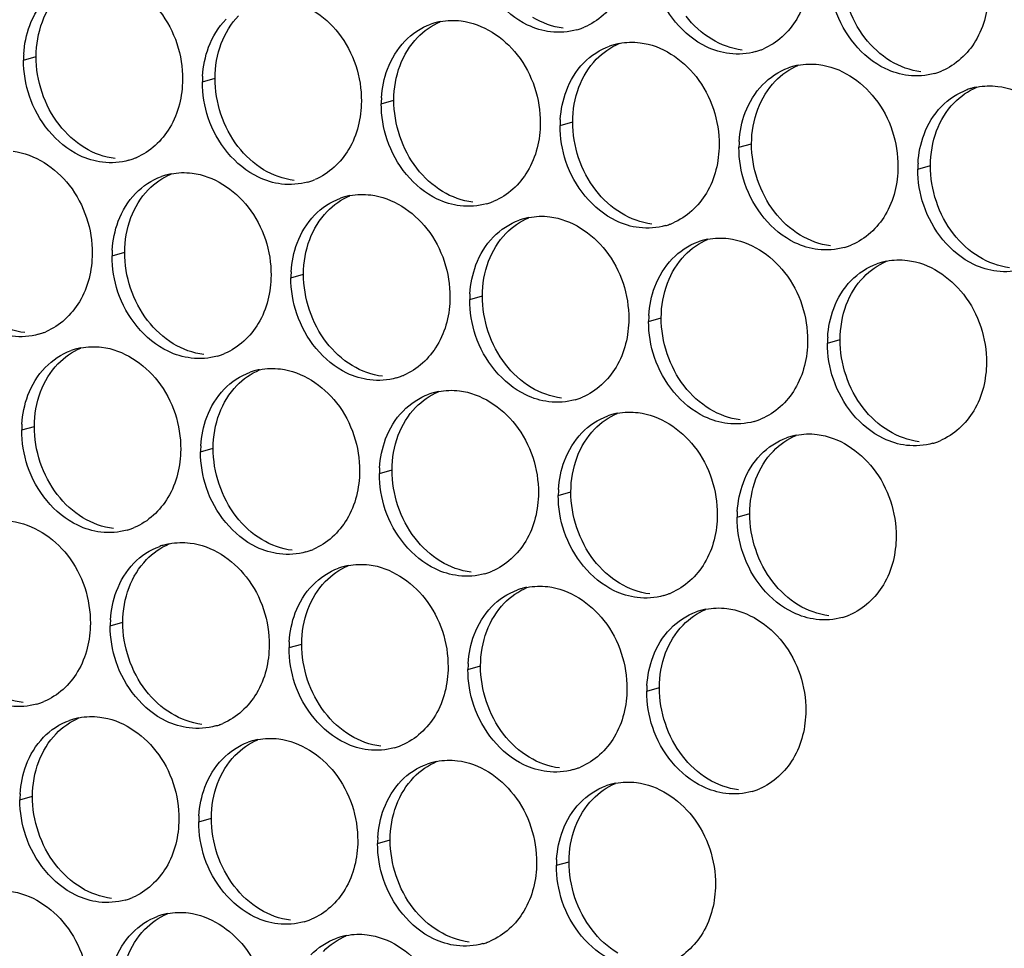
# Paper-space layout '45651_1_3' of a CAD drawing. Header units: millimetres. Extents: x -231 to 594, y 0 to 420.
# Tile 189 of 247: x 103 to 112, y 253 to 261. Entities that reach past the tile are written whole.
import ezdxf

# ---------------------------------------------------------------- set-up
doc = ezdxf.new("R2010")
doc.units = ezdxf.units.MM
doc.header["$LTSCALE"] = 32.67
doc.layers.add('02___PRT_ALL_AXES', color=7, linetype='CONTINUOUS')

psp = doc.layouts.new('45651_1_3')

# ---------------------------------------------------------------- linework, layer by layer
at = {"layer": '02___PRT_ALL_AXES', "color": 7, "linetype": 'CONTINUOUS'}
for p, q in [((103.4488, 260.3656), (103.556, 260.3962)), ((104.9684, 260.1801), (105.0756, 260.2108)), ((106.488, 259.9946), (106.5952, 260.0253)), ((108.0076, 259.8091), (108.1148, 259.8398)), ((109.5272, 259.6237), (109.6344, 259.6543)), ((111.0467, 259.4382), (111.1539, 259.4689)), ((104.2008, 258.7004), (104.308, 258.7311)), ((105.7204, 258.5149), (105.8276, 258.5456)), ((107.24, 258.3294), (107.3472, 258.3601)), ((108.7596, 258.1439), (108.8668, 258.1746)), ((110.2792, 257.9585), (110.3864, 257.9891)), ((103.4333, 257.2207), (103.5405, 257.2513)), ((104.9529, 257.0352), (105.0601, 257.0659)), ((106.4724, 256.8497), (106.5796, 256.8804)), ((107.992, 256.6642), (108.0992, 256.6949)), ((109.5116, 256.4788), (109.6188, 256.5094)), ((104.1853, 255.5555), (104.2925, 255.5862)), ((105.7049, 255.37), (105.8121, 255.4007)), ((107.2245, 255.1845), (107.3317, 255.2152)), ((108.7441, 254.9991), (108.8512, 255.0297)), ((103.4177, 254.0758), (103.5249, 254.1065)), ((104.9373, 253.8903), (105.0445, 253.921)), ((106.4569, 253.7048), (106.5641, 253.7355)), ((107.9765, 253.5194), (108.0837, 253.55))]:
    psp.add_line(p, q, dxfattribs=at)
at = {"layer": '02___PRT_ALL_AXES', "color": 3, "linetype": 'CONTINUOUS'}
for centre, radius, start, end in [((107.0934, 260.1556), 0.5467, 105.94061, 109.76751), ((107.0948, 260.1506), 0.5519, 100.97724, 105.93831), ((108.0009, 261.1485), 0.5467, 285.94061, 289.76751), ((108.0004, 261.1498), 0.5481, 289.77289, 292.73686), ((108.6144, 259.9651), 0.5519, 100.97724, 105.93831), ((108.613, 259.9701), 0.5467, 105.94061, 109.76751), ((109.5205, 260.963), 0.5467, 285.94061, 289.76751), ((109.5199, 260.9643), 0.5481, 289.77289, 292.73686), ((104.3406, 260.3612), 0.8918, 176.51802, 179.71686), ((110.1326, 259.7846), 0.5467, 105.94061, 109.76751), ((110.134, 259.7796), 0.5519, 100.97724, 105.93831), ((111.0401, 260.7775), 0.5467, 285.94061, 289.76751), ((111.0395, 260.7788), 0.5481, 289.77289, 292.73686), ((105.8602, 260.1757), 0.8918, 176.51802, 179.71686), ((111.6521, 259.5992), 0.5467, 105.94061, 109.76751), ((111.6536, 259.5941), 0.5519, 100.97724, 105.93831), ((107.3798, 259.9902), 0.8918, 176.51802, 179.71686), ((108.8994, 259.8047), 0.8918, 176.51802, 179.71686), ((110.419, 259.6192), 0.8918, 176.51802, 179.71686), ((104.1942, 260.0397), 0.5467, 285.94061, 289.76751), ((104.1936, 260.041), 0.5481, 289.77289, 292.73686), ((111.9386, 259.4338), 0.8918, 176.51802, 179.71686), ((104.8062, 258.8614), 0.5467, 105.94061, 109.76751), ((104.8077, 258.8563), 0.5519, 100.97724, 105.93831), ((105.7137, 259.8542), 0.5467, 285.94061, 289.76751), ((105.7132, 259.8555), 0.5481, 289.77289, 292.73686), ((106.3258, 258.6759), 0.5467, 105.94061, 109.76751), ((106.3272, 258.6709), 0.5519, 100.97724, 105.93831), ((107.2328, 259.6701), 0.5481, 289.77289, 292.73686), ((107.2333, 259.6687), 0.5467, 285.94061, 289.76751), ((107.8454, 258.4904), 0.5467, 105.94061, 109.76751), ((107.8468, 258.4854), 0.5519, 100.97724, 105.93831), ((108.7529, 259.4833), 0.5467, 285.94061, 289.76751), ((108.7524, 259.4846), 0.5481, 289.77289, 292.73686), ((109.365, 258.3049), 0.5467, 105.94061, 109.76751), ((109.3664, 258.2999), 0.5519, 100.97724, 105.93831), ((105.0927, 258.696), 0.8918, 176.51802, 179.71686), ((110.2725, 259.2978), 0.5467, 285.94061, 289.76751), ((110.272, 259.2991), 0.5481, 289.77289, 292.73686), ((110.8846, 258.1195), 0.5467, 105.94061, 109.76751), ((110.886, 258.1144), 0.5519, 100.97724, 105.93831), ((106.6122, 258.5105), 0.8918, 176.51802, 179.71686), ((108.1318, 258.325), 0.8918, 176.51802, 179.71686), ((109.6514, 258.1395), 0.8918, 176.51802, 179.71686), ((103.4266, 258.56), 0.5467, 285.94061, 289.76751), ((103.4261, 258.5613), 0.5481, 289.77289, 292.73686), ((111.171, 257.9541), 0.8918, 176.51802, 179.71686), ((104.0401, 257.3766), 0.5519, 100.97724, 105.93831), ((104.0387, 257.3817), 0.5467, 105.94061, 109.76751), ((104.9462, 258.3745), 0.5467, 285.94061, 289.76751), ((104.9456, 258.3758), 0.5481, 289.77289, 292.73686), ((105.5583, 257.1962), 0.5467, 105.94061, 109.76751), ((105.5597, 257.1912), 0.5519, 100.97724, 105.93831), ((106.4658, 258.189), 0.5467, 285.94061, 289.76751), ((106.4652, 258.1904), 0.5481, 289.77289, 292.73686), ((107.0779, 257.0107), 0.5467, 105.94061, 109.76751), ((107.0793, 257.0057), 0.5519, 100.97724, 105.93831), ((107.9848, 258.0049), 0.5481, 289.77289, 292.73686), ((107.9853, 258.0036), 0.5467, 285.94061, 289.76751), ((108.5974, 256.8252), 0.5467, 105.94061, 109.76751), ((108.5989, 256.8202), 0.5519, 100.97724, 105.93831), ((104.3251, 257.2163), 0.8918, 176.51802, 179.71686), ((109.5049, 257.8181), 0.5467, 285.94061, 289.76751), ((109.5044, 257.8194), 0.5481, 289.77289, 292.73686), ((110.117, 256.6398), 0.5467, 105.94061, 109.76751), ((110.1184, 256.6347), 0.5519, 100.97724, 105.93831), ((105.8447, 257.0308), 0.8918, 176.51802, 179.71686), ((111.0245, 257.6326), 0.5467, 285.94061, 289.76751), ((111.024, 257.6339), 0.5481, 289.77289, 292.73686), ((107.3643, 256.8453), 0.8918, 176.51802, 179.71686), ((108.8839, 256.6598), 0.8918, 176.51802, 179.71686), ((110.4034, 256.4744), 0.8918, 176.51802, 179.71686), ((104.1786, 256.8948), 0.5467, 285.94061, 289.76751), ((104.1781, 256.8961), 0.5481, 289.77289, 292.73686), ((104.7907, 255.7165), 0.5467, 105.94061, 109.76751), ((104.7921, 255.7114), 0.5519, 100.97724, 105.93831), ((105.6982, 256.7093), 0.5467, 285.94061, 289.76751), ((105.6977, 256.7107), 0.5481, 289.77289, 292.73686), ((106.3117, 255.526), 0.5519, 100.97724, 105.93831), ((106.3103, 255.531), 0.5467, 105.94061, 109.76751), ((107.2178, 256.5239), 0.5467, 285.94061, 289.76751), ((107.2173, 256.5252), 0.5481, 289.77289, 292.73686), ((107.8299, 255.3455), 0.5467, 105.94061, 109.76751), ((107.8313, 255.3405), 0.5519, 100.97724, 105.93831), ((108.7374, 256.3384), 0.5467, 285.94061, 289.76751), ((108.7368, 256.3397), 0.5481, 289.77289, 292.73686), ((109.3495, 255.16), 0.5467, 105.94061, 109.76751), ((109.3509, 255.155), 0.5519, 100.97724, 105.93831), ((105.0771, 255.5511), 0.8918, 176.51802, 179.71686), ((110.2569, 256.1529), 0.5467, 285.94061, 289.76751), ((110.2564, 256.1542), 0.5481, 289.77289, 292.73686), ((106.5967, 255.3656), 0.8918, 176.51802, 179.71686), ((108.1163, 255.1801), 0.8918, 176.51802, 179.71686), ((109.6359, 254.9947), 0.8918, 176.51802, 179.71686), ((103.411, 255.4151), 0.5467, 285.94061, 289.76751), ((103.4105, 255.4164), 0.5481, 289.77289, 292.73686), ((104.0231, 254.2368), 0.5467, 105.94061, 109.76751), ((104.0246, 254.2317), 0.5519, 100.97724, 105.93831), ((104.9306, 255.2296), 0.5467, 285.94061, 289.76751), ((104.9301, 255.2309), 0.5481, 289.77289, 292.73686), ((105.5427, 254.0513), 0.5467, 105.94061, 109.76751), ((105.5441, 254.0463), 0.5519, 100.97724, 105.93831), ((106.4502, 255.0442), 0.5467, 285.94061, 289.76751), ((106.4497, 255.0455), 0.5481, 289.77289, 292.73686), ((107.0637, 253.8608), 0.5519, 100.97724, 105.93831), ((107.0623, 253.8658), 0.5467, 105.94061, 109.76751), ((107.9698, 254.8587), 0.5467, 285.94061, 289.76751), ((107.9693, 254.86), 0.5481, 289.77289, 292.73686), ((108.5819, 253.6803), 0.5467, 105.94061, 109.76751), ((108.5833, 253.6753), 0.5519, 100.97724, 105.93831), ((109.4894, 254.6732), 0.5467, 285.94061, 289.76751), ((109.4889, 254.6745), 0.5481, 289.77289, 292.73686), ((104.3096, 254.0714), 0.8918, 176.51802, 179.71686), ((105.8291, 253.8859), 0.8918, 176.51802, 179.71686), ((107.3487, 253.7004), 0.8918, 176.51802, 179.71686), ((108.8683, 253.5149), 0.8918, 176.51802, 179.71686), ((104.1631, 253.7499), 0.5467, 285.94061, 289.76751), ((104.1625, 253.7512), 0.5481, 289.77289, 292.73686), ((104.7752, 252.5716), 0.5467, 105.94061, 109.76751), ((104.7766, 252.5666), 0.5519, 100.97724, 105.93831), ((105.6821, 253.5658), 0.5481, 289.77289, 292.73686), ((105.6827, 253.5644), 0.5467, 285.94061, 289.76751), ((106.2947, 252.3861), 0.5467, 105.94061, 109.76751), ((106.2962, 252.3811), 0.5519, 100.97724, 105.93831), ((107.2022, 253.379), 0.5467, 285.94061, 289.76751), ((107.2017, 253.3803), 0.5481, 289.77289, 292.73686)]:
    psp.add_arc(centre, radius, start, end, dxfattribs=at)
for points, knots in [([(108.6063, 261.3094), (108.6056, 261.1681), (108.5426, 260.8919), (108.3301, 260.6936), (108.2122, 260.6442)], [0, 0, 0, 0, 0.525086, 1, 1, 1, 1]), ([(107.927, 260.6057), (107.8595, 260.6139), (107.5791, 260.6978), (107.3754, 260.9588), (107.3055, 261.1672)], [0, 0, 0, 0, 0.236458, 1, 1, 1, 1]), ([(110.1259, 261.124), (110.1252, 260.9827), (110.0622, 260.7065), (109.8497, 260.5081), (109.7318, 260.4588)], [0, 0, 0, 0, 0.525086, 1, 1, 1, 1]), ([(104.1281, 261.0693), (104.3124, 261.0469), (104.6758, 260.8057), (104.8006, 260.4047), (104.7996, 260.2007)], [0, 0, 0, 0, 0.476473, 1, 1, 1, 1]), ([(109.4466, 260.4202), (109.379, 260.4284), (109.0987, 260.5123), (108.895, 260.7733), (108.8251, 260.9817)], [0, 0, 0, 0, 0.236458, 1, 1, 1, 1]), ([(111.6455, 260.9385), (111.6448, 260.7972), (111.5818, 260.521), (111.3692, 260.3227), (111.2514, 260.2733)], [0, 0, 0, 0, 0.525086, 1, 1, 1, 1]), ([(105.6477, 260.8839), (105.832, 260.8614), (106.1953, 260.6203), (106.3202, 260.2192), (106.3191, 260.0152)], [0, 0, 0, 0, 0.476473, 1, 1, 1, 1]), ([(110.9662, 260.2347), (110.8986, 260.243), (110.6183, 260.3268), (110.4146, 260.5878), (110.3446, 260.7962)], [0, 0, 0, 0, 0.236458, 1, 1, 1, 1]), ([(107.1672, 260.6984), (107.3515, 260.6759), (107.7149, 260.4348), (107.8397, 260.0337), (107.8387, 259.8297)], [0, 0, 0, 0, 0.476473, 1, 1, 1, 1]), ([(108.6868, 260.5129), (108.8711, 260.4904), (109.2345, 260.2493), (109.3593, 259.8483), (109.3583, 259.6443)], [0, 0, 0, 0, 0.476473, 1, 1, 1, 1]), ([(110.2064, 260.3274), (110.3907, 260.3049), (110.7541, 260.0638), (110.8789, 259.6628), (110.8779, 259.4588)], [0, 0, 0, 0, 0.476473, 1, 1, 1, 1]), ([(104.7996, 260.2007), (104.7989, 260.0594), (104.7359, 259.7832), (104.5233, 259.5849), (104.4055, 259.5355)], [0, 0, 0, 0, 0.525086, 1, 1, 1, 1]), ([(111.726, 260.142), (111.9103, 260.1195), (112.2737, 259.8784), (112.3985, 259.4773), (112.3975, 259.2733)], [0, 0, 0, 0, 0.476473, 1, 1, 1, 1]), ([(104.1203, 259.4969), (104.0527, 259.5052), (103.7724, 259.589), (103.5687, 259.85), (103.4987, 260.0584)], [0, 0, 0, 0, 0.236458, 1, 1, 1, 1]), ([(106.3191, 260.0152), (106.3184, 259.8739), (106.2555, 259.5977), (106.0429, 259.3994), (105.9251, 259.35)], [0, 0, 0, 0, 0.525086, 1, 1, 1, 1]), ([(105.6399, 259.3114), (105.5723, 259.3197), (105.2919, 259.4035), (105.0883, 259.6645), (105.0183, 259.8729)], [0, 0, 0, 0, 0.236458, 1, 1, 1, 1]), ([(107.8387, 259.8297), (107.838, 259.6884), (107.7751, 259.4122), (107.5625, 259.2139), (107.4446, 259.1645)], [0, 0, 0, 0, 0.525086, 1, 1, 1, 1]), ([(107.1595, 259.126), (107.0919, 259.1342), (106.8115, 259.218), (106.6079, 259.4791), (106.5379, 259.6875)], [0, 0, 0, 0, 0.236458, 1, 1, 1, 1]), ([(103.3605, 259.5896), (103.5448, 259.5671), (103.9082, 259.326), (104.033, 258.925), (104.032, 258.721)], [0, 0, 0, 0, 0.476473, 1, 1, 1, 1]), ([(109.3583, 259.6443), (109.3576, 259.503), (109.2946, 259.2268), (109.0821, 259.0284), (108.9642, 258.9791)], [0, 0, 0, 0, 0.525086, 1, 1, 1, 1]), ([(108.6791, 258.9405), (108.6115, 258.9487), (108.3311, 259.0326), (108.1274, 259.2936), (108.0575, 259.502)], [0, 0, 0, 0, 0.236458, 1, 1, 1, 1]), ([(110.8779, 259.4588), (110.8772, 259.3175), (110.8142, 259.0413), (110.6017, 258.843), (110.4838, 258.7936)], [0, 0, 0, 0, 0.525086, 1, 1, 1, 1]), ([(104.8801, 259.4042), (105.0644, 259.3817), (105.4278, 259.1406), (105.5526, 258.7395), (105.5516, 258.5355)], [0, 0, 0, 0, 0.476473, 1, 1, 1, 1]), ([(110.1986, 258.755), (110.1311, 258.7632), (109.8507, 258.8471), (109.647, 259.1081), (109.5771, 259.3165)], [0, 0, 0, 0, 0.236458, 1, 1, 1, 1]), ([(106.3997, 259.2187), (106.584, 259.1962), (106.9474, 258.9551), (107.0722, 258.554), (107.0712, 258.35)], [0, 0, 0, 0, 0.476473, 1, 1, 1, 1]), ([(111.7182, 258.5695), (111.6506, 258.5778), (111.3703, 258.6616), (111.1666, 258.9226), (111.0967, 259.131)], [0, 0, 0, 0, 0.236458, 1, 1, 1, 1]), ([(107.9193, 259.0332), (108.1036, 259.0107), (108.4669, 258.7696), (108.5918, 258.3686), (108.5908, 258.1646)], [0, 0, 0, 0, 0.476473, 1, 1, 1, 1]), ([(109.4388, 258.8477), (109.6231, 258.8252), (109.9865, 258.5841), (110.1113, 258.1831), (110.1103, 257.9791)], [0, 0, 0, 0, 0.476473, 1, 1, 1, 1]), ([(104.032, 258.721), (104.0313, 258.5797), (103.9683, 258.3035), (103.7558, 258.1052), (103.6379, 258.0558)], [0, 0, 0, 0, 0.525086, 1, 1, 1, 1]), ([(110.9584, 258.6623), (111.1427, 258.6398), (111.5061, 258.3987), (111.6309, 257.9976), (111.6299, 257.7936)], [0, 0, 0, 0, 0.476473, 1, 1, 1, 1]), ([(105.5516, 258.5355), (105.5509, 258.3942), (105.4879, 258.118), (105.2754, 257.9197), (105.1575, 257.8703)], [0, 0, 0, 0, 0.525086, 1, 1, 1, 1]), ([(104.8723, 257.8317), (104.8047, 257.84), (104.5244, 257.9238), (104.3207, 258.1848), (104.2508, 258.3932)], [0, 0, 0, 0, 0.236458, 1, 1, 1, 1]), ([(107.0712, 258.35), (107.0705, 258.2087), (107.0075, 257.9325), (106.795, 257.7342), (106.6771, 257.6848)], [0, 0, 0, 0, 0.525086, 1, 1, 1, 1]), ([(106.3919, 257.6462), (106.3243, 257.6545), (106.044, 257.7383), (105.8403, 257.9994), (105.7703, 258.2078)], [0, 0, 0, 0, 0.236458, 1, 1, 1, 1]), ([(108.5908, 258.1646), (108.5901, 258.0233), (108.5271, 257.747), (108.3145, 257.5487), (108.1967, 257.4993)], [0, 0, 0, 0, 0.525086, 1, 1, 1, 1]), ([(107.9115, 257.4608), (107.8439, 257.469), (107.5635, 257.5529), (107.3599, 257.8139), (107.2899, 258.0223)], [0, 0, 0, 0, 0.236458, 1, 1, 1, 1]), ([(104.1125, 257.9245), (104.2968, 257.902), (104.6602, 257.6609), (104.785, 257.2598), (104.784, 257.0558)], [0, 0, 0, 0, 0.476473, 1, 1, 1, 1]), ([(110.1103, 257.9791), (110.1096, 257.8378), (110.0467, 257.5616), (109.8341, 257.3633), (109.7163, 257.3139)], [0, 0, 0, 0, 0.525086, 1, 1, 1, 1]), ([(109.4311, 257.2753), (109.3635, 257.2835), (109.0831, 257.3674), (108.8795, 257.6284), (108.8095, 257.8368)], [0, 0, 0, 0, 0.236458, 1, 1, 1, 1]), ([(111.6299, 257.7936), (111.6292, 257.6523), (111.5662, 257.3761), (111.3537, 257.1778), (111.2358, 257.1284)], [0, 0, 0, 0, 0.525086, 1, 1, 1, 1]), ([(105.6321, 257.739), (105.8164, 257.7165), (106.1798, 257.4754), (106.3046, 257.0743), (106.3036, 256.8703)], [0, 0, 0, 0, 0.476473, 1, 1, 1, 1]), ([(110.9507, 257.0898), (110.8831, 257.0981), (110.6027, 257.1819), (110.3991, 257.4429), (110.3291, 257.6513)], [0, 0, 0, 0, 0.236458, 1, 1, 1, 1]), ([(107.1517, 257.5535), (107.336, 257.531), (107.6994, 257.2899), (107.8242, 256.8888), (107.8232, 256.6848)], [0, 0, 0, 0, 0.476473, 1, 1, 1, 1]), ([(108.6713, 257.368), (108.8556, 257.3455), (109.219, 257.1044), (109.3438, 256.7034), (109.3428, 256.4994)], [0, 0, 0, 0, 0.476473, 1, 1, 1, 1]), ([(110.1909, 257.1826), (110.3752, 257.1601), (110.7386, 256.919), (110.8634, 256.5179), (110.8624, 256.3139)], [0, 0, 0, 0, 0.476473, 1, 1, 1, 1]), ([(104.784, 257.0558), (104.7833, 256.9145), (104.7203, 256.6383), (104.5078, 256.44), (104.3899, 256.3906)], [0, 0, 0, 0, 0.525086, 1, 1, 1, 1]), ([(104.1048, 256.352), (104.0372, 256.3603), (103.7568, 256.4441), (103.5532, 256.7051), (103.4832, 256.9135)], [0, 0, 0, 0, 0.236458, 1, 1, 1, 1]), ([(106.3036, 256.8703), (106.3029, 256.729), (106.2399, 256.4528), (106.0274, 256.2545), (105.9095, 256.2051)], [0, 0, 0, 0, 0.525086, 1, 1, 1, 1]), ([(105.6243, 256.1665), (105.5568, 256.1748), (105.2764, 256.2586), (105.0727, 256.5196), (105.0028, 256.728)], [0, 0, 0, 0, 0.236458, 1, 1, 1, 1]), ([(107.8232, 256.6848), (107.8225, 256.5436), (107.7595, 256.2673), (107.547, 256.069), (107.4291, 256.0196)], [0, 0, 0, 0, 0.525086, 1, 1, 1, 1]), ([(107.1439, 255.9811), (107.0764, 255.9893), (106.796, 256.0732), (106.5923, 256.3342), (106.5224, 256.5426)], [0, 0, 0, 0, 0.236458, 1, 1, 1, 1]), ([(109.3428, 256.4994), (109.3421, 256.3581), (109.2791, 256.0819), (109.0666, 255.8836), (108.9487, 255.8342)], [0, 0, 0, 0, 0.525086, 1, 1, 1, 1]), ([(103.345, 256.4448), (103.5293, 256.4223), (103.8927, 256.1812), (104.0175, 255.7801), (104.0165, 255.5761)], [0, 0, 0, 0, 0.476473, 1, 1, 1, 1]), ([(108.6635, 255.7956), (108.5959, 255.8038), (108.3156, 255.8877), (108.1119, 256.1487), (108.042, 256.3571)], [0, 0, 0, 0, 0.236458, 1, 1, 1, 1]), ([(104.8646, 256.2593), (105.0489, 256.2368), (105.4122, 255.9957), (105.537, 255.5946), (105.536, 255.3906)], [0, 0, 0, 0, 0.476473, 1, 1, 1, 1]), ([(110.8624, 256.3139), (110.8617, 256.1726), (110.7987, 255.8964), (110.5861, 255.6981), (110.4683, 255.6487)], [0, 0, 0, 0, 0.525086, 1, 1, 1, 1]), ([(110.1831, 255.6101), (110.1155, 255.6184), (109.8351, 255.7022), (109.6315, 255.9632), (109.5615, 256.1716)], [0, 0, 0, 0, 0.236458, 1, 1, 1, 1]), ([(106.3841, 256.0738), (106.5684, 256.0513), (106.9318, 255.8102), (107.0566, 255.4091), (107.0556, 255.2051)], [0, 0, 0, 0, 0.476473, 1, 1, 1, 1]), ([(107.9037, 255.8883), (108.088, 255.8658), (108.4514, 255.6247), (108.5762, 255.2237), (108.5752, 255.0197)], [0, 0, 0, 0, 0.476473, 1, 1, 1, 1]), ([(109.4233, 255.7028), (109.6076, 255.6804), (109.971, 255.4392), (110.0958, 255.0382), (110.0948, 254.8342)], [0, 0, 0, 0, 0.476473, 1, 1, 1, 1]), ([(104.0165, 255.5761), (104.0158, 255.4348), (103.9528, 255.1586), (103.7402, 254.9603), (103.6224, 254.9109)], [0, 0, 0, 0, 0.525086, 1, 1, 1, 1]), ([(105.536, 255.3906), (105.5353, 255.2493), (105.4724, 254.9731), (105.2598, 254.7748), (105.142, 254.7254)], [0, 0, 0, 0, 0.525086, 1, 1, 1, 1]), ([(104.8568, 254.6868), (104.7892, 254.6951), (104.5088, 254.7789), (104.3052, 255.0399), (104.2352, 255.2483)], [0, 0, 0, 0, 0.236458, 1, 1, 1, 1]), ([(107.0556, 255.2051), (107.0549, 255.0638), (106.9919, 254.7876), (106.7794, 254.5893), (106.6615, 254.5399)], [0, 0, 0, 0, 0.525086, 1, 1, 1, 1]), ([(106.3764, 254.5014), (106.3088, 254.5096), (106.0284, 254.5935), (105.8248, 254.8545), (105.7548, 255.0629)], [0, 0, 0, 0, 0.236458, 1, 1, 1, 1]), ([(108.5752, 255.0197), (108.5745, 254.8784), (108.5115, 254.6022), (108.299, 254.4038), (108.1811, 254.3545)], [0, 0, 0, 0, 0.525086, 1, 1, 1, 1]), ([(107.896, 254.3159), (107.8284, 254.3241), (107.548, 254.408), (107.3443, 254.669), (107.2744, 254.8774)], [0, 0, 0, 0, 0.236458, 1, 1, 1, 1]), ([(110.0948, 254.8342), (110.0941, 254.6929), (110.0311, 254.4167), (109.8186, 254.2184), (109.7007, 254.169)], [0, 0, 0, 0, 0.525086, 1, 1, 1, 1]), ([(104.097, 254.7796), (104.2813, 254.7571), (104.6447, 254.516), (104.7695, 254.1149), (104.7685, 253.9109)], [0, 0, 0, 0, 0.476473, 1, 1, 1, 1]), ([(109.4155, 254.1304), (109.348, 254.1386), (109.0676, 254.2225), (108.8639, 254.4835), (108.794, 254.6919)], [0, 0, 0, 0, 0.236458, 1, 1, 1, 1]), ([(105.6166, 254.5941), (105.8009, 254.5716), (106.1643, 254.3305), (106.2891, 253.9294), (106.2881, 253.7254)], [0, 0, 0, 0, 0.476473, 1, 1, 1, 1]), ([(107.1362, 254.4086), (107.3205, 254.3861), (107.6838, 254.145), (107.8087, 253.744), (107.8076, 253.54)], [0, 0, 0, 0, 0.476473, 1, 1, 1, 1]), ([(108.6557, 254.2231), (108.84, 254.2006), (109.2034, 253.9595), (109.3282, 253.5585), (109.3272, 253.3545)], [0, 0, 0, 0, 0.476473, 1, 1, 1, 1]), ([(104.7685, 253.9109), (104.7678, 253.7696), (104.7048, 253.4934), (104.4923, 253.2951), (104.3744, 253.2457)], [0, 0, 0, 0, 0.525086, 1, 1, 1, 1]), ([(104.0892, 253.2071), (104.0216, 253.2154), (103.7413, 253.2992), (103.5376, 253.5602), (103.4677, 253.7686)], [0, 0, 0, 0, 0.236458, 1, 1, 1, 1]), ([(106.2881, 253.7254), (106.2874, 253.5841), (106.2244, 253.3079), (106.0118, 253.1096), (105.894, 253.0602)], [0, 0, 0, 0, 0.525086, 1, 1, 1, 1]), ([(105.6088, 253.0216), (105.5412, 253.0299), (105.2609, 253.1137), (105.0572, 253.3748), (104.9872, 253.5832)], [0, 0, 0, 0, 0.236458, 1, 1, 1, 1]), ([(107.8076, 253.54), (107.8069, 253.3987), (107.744, 253.1225), (107.5314, 252.9241), (107.4136, 252.8748)], [0, 0, 0, 0, 0.525086, 1, 1, 1, 1]), ([(107.1284, 252.8362), (107.0608, 252.8444), (106.7804, 252.9283), (106.5768, 253.1893), (106.5068, 253.3977)], [0, 0, 0, 0, 0.236458, 1, 1, 1, 1]), ([(109.3272, 253.3545), (109.3265, 253.2132), (109.2635, 252.937), (109.051, 252.7387), (108.9331, 252.6893)], [0, 0, 0, 0, 0.525086, 1, 1, 1, 1]), ([(103.3294, 253.2999), (103.5137, 253.2774), (103.8771, 253.0363), (104.0019, 252.6352), (104.0009, 252.4312)], [0, 0, 0, 0, 0.476473, 1, 1, 1, 1]), ([(108.648, 252.6507), (108.5804, 252.6589), (108.3, 252.7428), (108.0964, 253.0038), (108.0264, 253.2122)], [0, 0, 0, 0, 0.236458, 1, 1, 1, 1]), ([(104.849, 253.1144), (105.0333, 253.0919), (105.3967, 252.8508), (105.5215, 252.4497), (105.5205, 252.2457)], [0, 0, 0, 0, 0.476473, 1, 1, 1, 1]), ([(106.3686, 252.9289), (106.5529, 252.9064), (106.9163, 252.6653), (107.0411, 252.2643), (107.0401, 252.0603)], [0, 0, 0, 0, 0.476473, 1, 1, 1, 1])]:
    psp.add_open_spline(points, degree=3, knots=knots, dxfattribs=at)
at = {"layer": '02___PRT_ALL_AXES', "color": 7, "linetype": 'CONTINUOUS'}
for points in [[(110.597, 260.554), (110.4722, 260.7153), (110.4009, 260.93), (110.4019, 261.134)], [(103.6089, 260.6908), (103.6417, 260.778), (103.6919, 260.861), (103.7566, 260.928)], [(103.556, 260.3962), (103.5565, 260.496), (103.5738, 260.5975), (103.6089, 260.6908)], [(105.1285, 260.5054), (105.1613, 260.5925), (105.2115, 260.6756), (105.2762, 260.7426)], [(106.7957, 260.5571), (106.8502, 260.6134), (106.917, 260.6602), (106.9893, 260.6905)], [(108.0342, 260.6363), (107.9436, 260.6474), (107.8542, 260.6804), (107.7761, 260.7277)], [(109.2957, 260.5423), (109.2118, 260.5931), (109.1374, 260.6619), (109.0774, 260.7394)], [(105.0756, 260.2108), (105.0761, 260.3105), (105.0933, 260.412), (105.1285, 260.5054)], [(106.6481, 260.3199), (106.6809, 260.407), (106.731, 260.4901), (106.7957, 260.5571)], [(108.3153, 260.3716), (108.3698, 260.428), (108.4366, 260.4747), (108.5089, 260.505)], [(109.5538, 260.4509), (109.4632, 260.4619), (109.3737, 260.495), (109.2957, 260.5423)], [(110.8152, 260.3568), (110.7314, 260.4076), (110.657, 260.4764), (110.597, 260.554)], [(103.7511, 259.8162), (103.6263, 259.9775), (103.555, 260.1922), (103.556, 260.3962)], [(108.1677, 260.1344), (108.2005, 260.2216), (108.2506, 260.3046), (108.3153, 260.3716)], [(111.0734, 260.2654), (110.9828, 260.2764), (110.8933, 260.3095), (110.8152, 260.3568)], [(106.5952, 260.0253), (106.5957, 260.1251), (106.6129, 260.2265), (106.6481, 260.3199)], [(109.8349, 260.1861), (109.8893, 260.2425), (109.9562, 260.2893), (110.0284, 260.3195)], [(105.2707, 259.6307), (105.1459, 259.792), (105.0746, 260.0068), (105.0756, 260.2108)], [(109.6873, 259.9489), (109.7201, 260.0361), (109.7702, 260.1191), (109.8349, 260.1861)], [(108.1148, 259.8398), (108.1153, 259.9396), (108.1325, 260.041), (108.1677, 260.1344)], [(111.3545, 260.0007), (111.4089, 260.057), (111.4758, 260.1038), (111.548, 260.1341)], [(106.7902, 259.4452), (106.6654, 259.6066), (106.5942, 259.8213), (106.5952, 260.0253)], [(111.2068, 259.7635), (111.2396, 259.8506), (111.2898, 259.9337), (111.3545, 260.0007)], [(109.6344, 259.6543), (109.6348, 259.7541), (109.6521, 259.8556), (109.6873, 259.9489)], [(108.3098, 259.2597), (108.185, 259.4211), (108.1138, 259.6358), (108.1148, 259.8398)], [(103.9693, 259.619), (103.8855, 259.6698), (103.8111, 259.7386), (103.7511, 259.8162)], [(111.1539, 259.4689), (111.1544, 259.5686), (111.1717, 259.6701), (111.2068, 259.7635)], [(104.2275, 259.5276), (104.1369, 259.5386), (104.0474, 259.5717), (103.9693, 259.619)], [(105.4889, 259.4335), (105.4051, 259.4843), (105.3307, 259.5531), (105.2707, 259.6307)], [(109.8294, 259.0742), (109.7046, 259.2356), (109.6333, 259.4503), (109.6344, 259.6543)], [(105.7471, 259.3421), (105.6565, 259.3532), (105.567, 259.3862), (105.4889, 259.4335)], [(107.0085, 259.248), (106.9247, 259.2988), (106.8502, 259.3676), (106.7902, 259.4452)], [(111.349, 258.8888), (111.2242, 259.0501), (111.1529, 259.2649), (111.1539, 259.4689)], [(104.5086, 259.2629), (104.563, 259.3192), (104.6299, 259.366), (104.7021, 259.3963)], [(104.3609, 259.0257), (104.3937, 259.1128), (104.4439, 259.1959), (104.5086, 259.2629)], [(107.2667, 259.1566), (107.1761, 259.1677), (107.0866, 259.2007), (107.0085, 259.248)], [(108.5281, 259.0625), (108.4442, 259.1134), (108.3698, 259.1822), (108.3098, 259.2597)], [(106.0282, 259.0774), (106.0826, 259.1337), (106.1494, 259.1805), (106.2217, 259.2108)], [(104.308, 258.7311), (104.3085, 258.8308), (104.3258, 258.9323), (104.3609, 259.0257)], [(105.8805, 258.8402), (105.9133, 258.9273), (105.9635, 259.0104), (106.0282, 259.0774)], [(107.5478, 258.8919), (107.6022, 258.9483), (107.669, 258.995), (107.7413, 259.0253)], [(108.7863, 258.9712), (108.6956, 258.9822), (108.6062, 259.0152), (108.5281, 259.0625)], [(110.0477, 258.8771), (109.9638, 258.9279), (109.8894, 258.9967), (109.8294, 259.0742)], [(105.8276, 258.5456), (105.8281, 258.6453), (105.8454, 258.7468), (105.8805, 258.8402)], [(107.4001, 258.6547), (107.4329, 258.7419), (107.4831, 258.8249), (107.5478, 258.8919)], [(109.0673, 258.7064), (109.1218, 258.7628), (109.1886, 258.8096), (109.2609, 258.8398)], [(110.3058, 258.7857), (110.2152, 258.7967), (110.1258, 258.8298), (110.0477, 258.8771)], [(111.5673, 258.6916), (111.4834, 258.7424), (111.409, 258.8112), (111.349, 258.8888)], [(104.5031, 258.151), (104.3783, 258.3123), (104.307, 258.5271), (104.308, 258.7311)], [(108.9197, 258.4692), (108.9525, 258.5564), (109.0026, 258.6394), (109.0673, 258.7064)], [(111.8254, 258.6002), (111.7348, 258.6113), (111.6453, 258.6443), (111.5673, 258.6916)], [(107.3472, 258.3601), (107.3477, 258.4599), (107.365, 258.5613), (107.4001, 258.6547)], [(110.5869, 258.5209), (110.6414, 258.5773), (110.7082, 258.6241), (110.7805, 258.6544)], [(106.0227, 257.9655), (105.8979, 258.1269), (105.8266, 258.3416), (105.8276, 258.5456)], [(110.4393, 258.2837), (110.4721, 258.3709), (110.5222, 258.454), (110.5869, 258.5209)], [(108.8668, 258.1746), (108.8673, 258.2744), (108.8845, 258.3759), (108.9197, 258.4692)], [(107.5423, 257.78), (107.4175, 257.9414), (107.3462, 258.1561), (107.3472, 258.3601)], [(110.3864, 257.9891), (110.3869, 258.0889), (110.4041, 258.1904), (110.4393, 258.2837)], [(109.0619, 257.5945), (108.937, 257.7559), (108.8658, 257.9706), (108.8668, 258.1746)], [(103.4599, 258.0479), (103.3693, 258.0589), (103.2799, 258.092), (103.2018, 258.1393)], [(104.7214, 257.9538), (104.6375, 258.0046), (104.5631, 258.0734), (104.5031, 258.151)], [(103.741, 257.7831), (103.7955, 257.8395), (103.8623, 257.8863), (103.9346, 257.9166)], [(104.9795, 257.8624), (104.8889, 257.8735), (104.7994, 257.9065), (104.7214, 257.9538)], [(106.2409, 257.7683), (106.1571, 257.8191), (106.0827, 257.8879), (106.0227, 257.9655)], [(110.5814, 257.4091), (110.4566, 257.5704), (110.3854, 257.7852), (110.3864, 257.9891)], [(103.5934, 257.5459), (103.6262, 257.6331), (103.6763, 257.7162), (103.741, 257.7831)], [(106.4991, 257.6769), (106.4085, 257.688), (106.319, 257.721), (106.2409, 257.7683)], [(107.7605, 257.5828), (107.6767, 257.6336), (107.6023, 257.7025), (107.5423, 257.78)], [(105.2606, 257.5977), (105.315, 257.654), (105.3819, 257.7008), (105.4541, 257.7311)], [(105.113, 257.3605), (105.1458, 257.4476), (105.1959, 257.5307), (105.2606, 257.5977)], [(108.0187, 257.4914), (107.9281, 257.5025), (107.8386, 257.5355), (107.7605, 257.5828)], [(109.2801, 257.3974), (109.1963, 257.4482), (109.1218, 257.517), (109.0619, 257.5945)], [(103.5405, 257.2513), (103.541, 257.3511), (103.5582, 257.4526), (103.5934, 257.5459)], [(106.7802, 257.4122), (106.8346, 257.4686), (106.9015, 257.5153), (106.9737, 257.5456)], [(106.6325, 257.175), (106.6653, 257.2622), (106.7155, 257.3452), (106.7802, 257.4122)], [(110.7997, 257.2119), (110.7158, 257.2627), (110.6414, 257.3315), (110.5814, 257.4091)], [(105.0601, 257.0659), (105.0606, 257.1656), (105.0778, 257.2671), (105.113, 257.3605)], [(108.2998, 257.2267), (108.3542, 257.2831), (108.421, 257.3298), (108.4933, 257.3601)], [(109.5383, 257.306), (109.4477, 257.317), (109.3582, 257.3501), (109.2801, 257.3974)], [(103.7355, 256.6713), (103.6107, 256.8326), (103.5395, 257.0473), (103.5405, 257.2513)], [(106.5796, 256.8804), (106.5801, 256.9802), (106.5974, 257.0816), (106.6325, 257.175)], [(108.1521, 256.9895), (108.1849, 257.0767), (108.2351, 257.1597), (108.2998, 257.2267)], [(109.8194, 257.0412), (109.8738, 257.0976), (109.9406, 257.1444), (110.0129, 257.1747)], [(111.0579, 257.1205), (110.9672, 257.1316), (110.8778, 257.1646), (110.7997, 257.2119)], [(105.2551, 256.4858), (105.1303, 256.6472), (105.0591, 256.8619), (105.0601, 257.0659)], [(108.0992, 256.6949), (108.0997, 256.7947), (108.117, 256.8961), (108.1521, 256.9895)], [(109.6717, 256.804), (109.7045, 256.8912), (109.7547, 256.9743), (109.8194, 257.0412)], [(106.7747, 256.3003), (106.6499, 256.4617), (106.5786, 256.6764), (106.5796, 256.8804)], [(109.6188, 256.5094), (109.6193, 256.6092), (109.6366, 256.7107), (109.6717, 256.804)], [(103.9538, 256.4741), (103.8699, 256.5249), (103.7955, 256.5937), (103.7355, 256.6713)], [(108.2943, 256.1148), (108.1695, 256.2762), (108.0982, 256.4909), (108.0992, 256.6949)], [(105.4734, 256.2886), (105.3895, 256.3394), (105.3151, 256.4082), (105.2551, 256.4858)], [(109.8139, 255.9294), (109.6891, 256.0907), (109.6178, 256.3054), (109.6188, 256.5094)], [(104.212, 256.3827), (104.1213, 256.3938), (104.0319, 256.4268), (103.9538, 256.4741)], [(104.4931, 256.118), (104.5475, 256.1743), (104.6143, 256.2211), (104.6866, 256.2514)], [(105.7315, 256.1972), (105.6409, 256.2083), (105.5515, 256.2413), (105.4734, 256.2886)], [(106.993, 256.1031), (106.9091, 256.1539), (106.8347, 256.2228), (106.7747, 256.3003)], [(104.3454, 255.8808), (104.3782, 255.9679), (104.4284, 256.051), (104.4931, 256.118)], [(107.2511, 256.0117), (107.1605, 256.0228), (107.071, 256.0558), (106.993, 256.1031)], [(108.5126, 255.9177), (108.4287, 255.9685), (108.3543, 256.0373), (108.2943, 256.1148)], [(106.0126, 255.9325), (106.0671, 255.9888), (106.1339, 256.0356), (106.2062, 256.0659)], [(105.865, 255.6953), (105.8978, 255.7825), (105.9479, 255.8655), (106.0126, 255.9325)], [(108.7707, 255.8263), (108.6801, 255.8373), (108.5906, 255.8704), (108.5126, 255.9177)], [(110.0321, 255.7322), (109.9483, 255.783), (109.8739, 255.8518), (109.8139, 255.9294)], [(104.2925, 255.5862), (104.293, 255.6859), (104.3102, 255.7874), (104.3454, 255.8808)], [(107.5322, 255.747), (107.5867, 255.8034), (107.6535, 255.8501), (107.7257, 255.8804)], [(107.3846, 255.5098), (107.4174, 255.597), (107.4675, 255.68), (107.5322, 255.747)], [(105.8121, 255.4007), (105.8126, 255.5005), (105.8298, 255.6019), (105.865, 255.6953)], [(109.0518, 255.5615), (109.1062, 255.6179), (109.1731, 255.6647), (109.2453, 255.6949)], [(110.2903, 255.6408), (110.1997, 255.6518), (110.1102, 255.6849), (110.0321, 255.7322)], [(104.4876, 255.0061), (104.3627, 255.1674), (104.2915, 255.3822), (104.2925, 255.5862)], [(107.3317, 255.2152), (107.3322, 255.315), (107.3494, 255.4164), (107.3846, 255.5098)], [(108.9041, 255.3243), (108.937, 255.4115), (108.9871, 255.4945), (109.0518, 255.5615)], [(106.0071, 254.8206), (105.8823, 254.982), (105.8111, 255.1967), (105.8121, 255.4007)], [(108.8512, 255.0297), (108.8517, 255.1295), (108.869, 255.231), (108.9041, 255.3243)], [(107.5267, 254.6351), (107.4019, 254.7965), (107.3307, 255.0112), (107.3317, 255.2152)], [(103.4444, 254.903), (103.3538, 254.914), (103.2643, 254.9471), (103.1862, 254.9944)], [(104.7058, 254.8089), (104.622, 254.8597), (104.5475, 254.9285), (104.4876, 255.0061)], [(109.0463, 254.4496), (108.9215, 254.611), (108.8502, 254.8257), (108.8512, 255.0297)], [(106.2254, 254.6234), (106.1415, 254.6742), (106.0671, 254.743), (106.0071, 254.8206)], [(103.7255, 254.6383), (103.7799, 254.6946), (103.8468, 254.7414), (103.919, 254.7717)], [(104.964, 254.7175), (104.8734, 254.7286), (104.7839, 254.7616), (104.7058, 254.8089)], [(103.5778, 254.4011), (103.6106, 254.4882), (103.6608, 254.5713), (103.7255, 254.6383)], [(105.2451, 254.4528), (105.2995, 254.5091), (105.3663, 254.5559), (105.4386, 254.5862)], [(106.4836, 254.532), (106.393, 254.5431), (106.3035, 254.5761), (106.2254, 254.6234)], [(107.745, 254.4379), (107.6611, 254.4888), (107.5867, 254.5576), (107.5267, 254.6351)], [(103.5249, 254.1065), (103.5254, 254.2062), (103.5427, 254.3077), (103.5778, 254.4011)], [(105.0974, 254.2156), (105.1302, 254.3027), (105.1804, 254.3858), (105.2451, 254.4528)], [(106.7647, 254.2673), (106.8191, 254.3237), (106.8859, 254.3704), (106.9582, 254.4007)], [(108.0031, 254.3466), (107.9125, 254.3576), (107.8231, 254.3906), (107.745, 254.4379)], [(109.2646, 254.2525), (109.1807, 254.3033), (109.1063, 254.3721), (109.0463, 254.4496)], [(106.617, 254.0301), (106.6498, 254.1173), (106.7, 254.2003), (106.7647, 254.2673)], [(109.5227, 254.1611), (109.4321, 254.1721), (109.3426, 254.2052), (109.2646, 254.2525)], [(105.0445, 253.921), (105.045, 254.0208), (105.0623, 254.1222), (105.0974, 254.2156)], [(108.2842, 254.0818), (108.3387, 254.1382), (108.4055, 254.185), (108.4778, 254.2152)], [(103.72, 253.5264), (103.5952, 253.6877), (103.5239, 253.9025), (103.5249, 254.1065)], [(108.1366, 253.8446), (108.1694, 253.9318), (108.2195, 254.0148), (108.2842, 254.0818)], [(106.5641, 253.7355), (106.5646, 253.8353), (106.5818, 253.9367), (106.617, 254.0301)], [(105.2396, 253.3409), (105.1148, 253.5023), (105.0435, 253.717), (105.0445, 253.921)], [(108.0837, 253.55), (108.0842, 253.6498), (108.1014, 253.7513), (108.1366, 253.8446)], [(106.7592, 253.1554), (106.6344, 253.3168), (106.5631, 253.5315), (106.5641, 253.7355)], [(103.9383, 253.3292), (103.8544, 253.38), (103.78, 253.4488), (103.72, 253.5264)], [(108.2787, 252.9699), (108.1539, 253.1313), (108.0827, 253.346), (108.0837, 253.55)], [(104.1964, 253.2378), (104.1058, 253.2489), (104.0163, 253.2819), (103.9383, 253.3292)], [(105.4578, 253.1437), (105.374, 253.1945), (105.2996, 253.2633), (105.2396, 253.3409)], [(105.716, 253.0523), (105.6254, 253.0634), (105.5359, 253.0964), (105.4578, 253.1437)], [(106.9774, 252.9582), (106.8936, 253.009), (106.8191, 253.0779), (106.7592, 253.1554)], [(104.4775, 252.9731), (104.5319, 253.0294), (104.5988, 253.0762), (104.671, 253.1065)], [(104.3298, 252.7359), (104.3627, 252.823), (104.4128, 252.9061), (104.4775, 252.9731)], [(105.9971, 252.7876), (106.0515, 252.844), (106.1184, 252.8907), (106.1906, 252.921)], [(107.2356, 252.8668), (107.145, 252.8779), (107.0555, 252.9109), (106.9774, 252.9582)], [(108.497, 252.7728), (108.4132, 252.8236), (108.3387, 252.8924), (108.2787, 252.9699)]]:
    psp.add_open_spline(points, degree=3, dxfattribs=at)
at = {"layer": '02___PRT_ALL_AXES', "color": 3, "linetype": 'CONTINUOUS'}
for points in [[(103.5017, 260.6602), (103.5345, 260.7473), (103.5847, 260.8304), (103.6494, 260.8974)], [(105.0213, 260.4747), (105.0541, 260.5618), (105.1043, 260.6449), (105.169, 260.7119)], [(106.6885, 260.5264), (106.7494, 260.5894), (106.8261, 260.6405), (106.9085, 260.6701)], [(106.9897, 260.6924), (107.0478, 260.7037), (107.1085, 260.7056), (107.1672, 260.6984)], [(103.4505, 260.4153), (103.4555, 260.4985), (103.4723, 260.5821), (103.5017, 260.6602)], [(108.151, 260.6228), (108.079, 260.6022), (108.0014, 260.5966), (107.927, 260.6057)], [(106.5409, 260.2892), (106.5737, 260.3764), (106.6238, 260.4594), (106.6885, 260.5264)], [(108.5093, 260.5069), (108.5674, 260.5182), (108.6281, 260.5201), (108.6868, 260.5129)], [(104.97, 260.2298), (104.9751, 260.3131), (104.9919, 260.3966), (105.0213, 260.4747)], [(108.2081, 260.3409), (108.269, 260.4039), (108.3457, 260.455), (108.4281, 260.4846)], [(109.6706, 260.4373), (109.5986, 260.4167), (109.521, 260.4111), (109.4466, 260.4202)], [(103.4987, 260.0584), (103.4657, 260.1567), (103.4483, 260.2618), (103.4488, 260.3656)], [(108.0605, 260.1037), (108.0933, 260.1909), (108.1434, 260.2739), (108.2081, 260.3409)], [(110.0289, 260.3215), (110.087, 260.3327), (110.1476, 260.3346), (110.2064, 260.3274)], [(106.4896, 260.0444), (106.4947, 260.1276), (106.5115, 260.2112), (106.5409, 260.2892)], [(109.7277, 260.1555), (109.7886, 260.2184), (109.8653, 260.2695), (109.9477, 260.2991)], [(111.1902, 260.2518), (111.1182, 260.2312), (111.0405, 260.2256), (110.9662, 260.2347)], [(105.0183, 259.8729), (104.9853, 259.9713), (104.9679, 260.0764), (104.9684, 260.1801)], [(108.0092, 259.8589), (108.0143, 259.9421), (108.0311, 260.0257), (108.0605, 260.1037)], [(109.5801, 259.9183), (109.6129, 260.0054), (109.663, 260.0885), (109.7277, 260.1555)], [(111.2473, 259.97), (111.3081, 260.033), (111.3848, 260.084), (111.4672, 260.1137)], [(111.5485, 260.136), (111.6066, 260.1473), (111.6672, 260.1491), (111.726, 260.142)], [(106.5379, 259.6875), (106.5049, 259.7858), (106.4875, 259.8909), (106.488, 259.9946)], [(109.5288, 259.6734), (109.5339, 259.7566), (109.5507, 259.8402), (109.5801, 259.9183)], [(111.0996, 259.7328), (111.1324, 259.8199), (111.1826, 259.903), (111.2473, 259.97)], [(108.0575, 259.502), (108.0245, 259.6003), (108.0071, 259.7054), (108.0076, 259.8091)], [(111.0484, 259.4879), (111.0534, 259.5712), (111.0703, 259.6547), (111.0996, 259.7328)], [(109.5771, 259.3165), (109.5441, 259.4148), (109.5266, 259.5199), (109.5272, 259.6237)], [(104.3443, 259.514), (104.2723, 259.4934), (104.1946, 259.4878), (104.1203, 259.4969)], [(111.0967, 259.131), (111.0637, 259.2294), (111.0462, 259.3345), (111.0467, 259.4382)], [(104.4014, 259.2322), (104.4622, 259.2952), (104.5389, 259.3462), (104.6213, 259.3759)], [(104.7026, 259.3982), (104.7607, 259.4095), (104.8213, 259.4113), (104.8801, 259.4042)], [(105.8639, 259.3285), (105.7919, 259.308), (105.7142, 259.3024), (105.6399, 259.3114)], [(104.2537, 258.995), (104.2865, 259.0821), (104.3367, 259.1652), (104.4014, 259.2322)], [(105.921, 259.0467), (105.9818, 259.1097), (106.0585, 259.1608), (106.1409, 259.1904)], [(106.2221, 259.2127), (106.2803, 259.224), (106.3409, 259.2259), (106.3997, 259.2187)], [(107.3835, 259.1431), (107.3115, 259.1225), (107.2338, 259.1169), (107.1595, 259.126)], [(105.7733, 258.8095), (105.8061, 258.8967), (105.8563, 258.9797), (105.921, 259.0467)], [(107.4406, 258.8612), (107.5014, 258.9242), (107.5781, 258.9753), (107.6605, 259.0049)], [(107.7417, 259.0272), (107.7999, 259.0385), (107.8605, 259.0404), (107.9193, 259.0332)], [(104.2025, 258.7501), (104.2075, 258.8334), (104.2244, 258.9169), (104.2537, 258.995)], [(108.9031, 258.9576), (108.8311, 258.937), (108.7534, 258.9314), (108.6791, 258.9405)], [(107.2929, 258.624), (107.3257, 258.7112), (107.3759, 258.7942), (107.4406, 258.8612)], [(109.2613, 258.8417), (109.3194, 258.853), (109.3801, 258.8549), (109.4388, 258.8477)], [(105.7221, 258.5647), (105.7271, 258.6479), (105.7439, 258.7315), (105.7733, 258.8095)], [(108.9602, 258.6757), (109.021, 258.7387), (109.0977, 258.7898), (109.1801, 258.8194)], [(110.4226, 258.7721), (110.3506, 258.7515), (110.273, 258.7459), (110.1986, 258.755)], [(104.2508, 258.3932), (104.2178, 258.4916), (104.2003, 258.5967), (104.2008, 258.7004)], [(108.8125, 258.4385), (108.8453, 258.5257), (108.8955, 258.6088), (108.9602, 258.6757)], [(110.7809, 258.6563), (110.839, 258.6676), (110.8997, 258.6694), (110.9584, 258.6623)], [(107.2416, 258.3792), (107.2467, 258.4624), (107.2635, 258.546), (107.2929, 258.624)], [(110.4797, 258.4903), (110.5406, 258.5533), (110.6173, 258.6043), (110.6997, 258.634)], [(111.9422, 258.5866), (111.8702, 258.5661), (111.7926, 258.5604), (111.7182, 258.5695)], [(105.7703, 258.2078), (105.7373, 258.3061), (105.7199, 258.4112), (105.7204, 258.5149)], [(108.7612, 258.1937), (108.7663, 258.2769), (108.7831, 258.3605), (108.8125, 258.4385)], [(110.3321, 258.2531), (110.3649, 258.3402), (110.415, 258.4233), (110.4797, 258.4903)], [(107.2899, 258.0223), (107.2569, 258.1206), (107.2395, 258.2257), (107.24, 258.3294)], [(110.2808, 258.0082), (110.2859, 258.0915), (110.3027, 258.175), (110.3321, 258.2531)], [(108.8095, 257.8368), (108.7765, 257.9351), (108.7591, 258.0402), (108.7596, 258.1439)], [(103.5767, 258.0343), (103.5047, 258.0137), (103.4271, 258.0081), (103.3527, 258.0172)], [(103.935, 257.9185), (103.9931, 257.9297), (104.0538, 257.9316), (104.1125, 257.9245)], [(110.3291, 257.6513), (110.2961, 257.7497), (110.2787, 257.8547), (110.2792, 257.9585)], [(103.6338, 257.7525), (103.6947, 257.8155), (103.7714, 257.8665), (103.8538, 257.8962)], [(105.0963, 257.8488), (105.0243, 257.8283), (104.9467, 257.8226), (104.8723, 257.8317)], [(103.4862, 257.5153), (103.519, 257.6024), (103.5691, 257.6855), (103.6338, 257.7525)], [(105.4546, 257.733), (105.5127, 257.7443), (105.5733, 257.7462), (105.6321, 257.739)], [(105.1534, 257.567), (105.2143, 257.63), (105.291, 257.6811), (105.3734, 257.7107)], [(106.6159, 257.6634), (106.5439, 257.6428), (106.4662, 257.6372), (106.3919, 257.6462)], [(103.4349, 257.2704), (103.44, 257.3537), (103.4568, 257.4372), (103.4862, 257.5153)], [(105.0058, 257.3298), (105.0386, 257.417), (105.0887, 257.5), (105.1534, 257.567)], [(106.673, 257.3815), (106.7338, 257.4445), (106.8105, 257.4956), (106.893, 257.5252)], [(106.9742, 257.5475), (107.0323, 257.5588), (107.0929, 257.5607), (107.1517, 257.5535)], [(108.1355, 257.4779), (108.0635, 257.4573), (107.9858, 257.4517), (107.9115, 257.4608)], [(104.9545, 257.085), (104.9596, 257.1682), (104.9764, 257.2518), (105.0058, 257.3298)], [(106.5253, 257.1443), (106.5582, 257.2315), (106.6083, 257.3145), (106.673, 257.3815)], [(108.1926, 257.196), (108.2534, 257.259), (108.3301, 257.3101), (108.4125, 257.3397)], [(108.4938, 257.362), (108.5519, 257.3733), (108.6125, 257.3752), (108.6713, 257.368)], [(109.6551, 257.2924), (109.5831, 257.2718), (109.5054, 257.2662), (109.4311, 257.2753)], [(103.4832, 256.9135), (103.4502, 257.0119), (103.4328, 257.1169), (103.4333, 257.2207)], [(108.0449, 256.9588), (108.0777, 257.046), (108.1279, 257.129), (108.1926, 257.196)], [(110.0133, 257.1766), (110.0715, 257.1878), (110.1321, 257.1897), (110.1909, 257.1826)], [(106.4741, 256.8995), (106.4791, 256.9827), (106.496, 257.0663), (106.5253, 257.1443)], [(109.7122, 257.0106), (109.773, 257.0736), (109.8497, 257.1246), (109.9321, 257.1543)], [(111.1747, 257.1069), (111.1027, 257.0864), (111.025, 257.0807), (110.9507, 257.0898)], [(105.0028, 256.728), (104.9698, 256.8264), (104.9523, 256.9315), (104.9529, 257.0352)], [(109.5645, 256.7734), (109.5973, 256.8605), (109.6475, 256.9436), (109.7122, 257.0106)], [(107.9937, 256.714), (107.9987, 256.7972), (108.0156, 256.8808), (108.0449, 256.9588)], [(106.5224, 256.5426), (106.4894, 256.6409), (106.4719, 256.746), (106.4724, 256.8497)], [(109.5132, 256.5285), (109.5183, 256.6118), (109.5351, 256.6953), (109.5645, 256.7734)], [(108.042, 256.3571), (108.0089, 256.4554), (107.9915, 256.5605), (107.992, 256.6642)], [(109.5615, 256.1716), (109.5285, 256.2699), (109.5111, 256.375), (109.5116, 256.4788)], [(104.3288, 256.3691), (104.2568, 256.3486), (104.1791, 256.3429), (104.1048, 256.352)], [(104.687, 256.2533), (104.7451, 256.2646), (104.8058, 256.2664), (104.8646, 256.2593)], [(104.3859, 256.0873), (104.4467, 256.1503), (104.5234, 256.2014), (104.6058, 256.231)], [(105.8483, 256.1836), (105.7763, 256.1631), (105.6987, 256.1575), (105.6243, 256.1665)], [(104.2382, 255.8501), (104.271, 255.9373), (104.3212, 256.0203), (104.3859, 256.0873)], [(106.2066, 256.0678), (106.2647, 256.0791), (106.3254, 256.081), (106.3841, 256.0738)], [(105.9054, 255.9018), (105.9663, 255.9648), (106.043, 256.0159), (106.1254, 256.0455)], [(107.3679, 255.9982), (107.2959, 255.9776), (107.2183, 255.972), (107.1439, 255.9811)], [(105.7578, 255.6646), (105.7906, 255.7518), (105.8407, 255.8348), (105.9054, 255.9018)], [(104.1869, 255.6052), (104.192, 255.6885), (104.2088, 255.772), (104.2382, 255.8501)], [(107.425, 255.7163), (107.4859, 255.7793), (107.5626, 255.8304), (107.645, 255.86)], [(107.7262, 255.8823), (107.7843, 255.8936), (107.8449, 255.8955), (107.9037, 255.8883)], [(108.8875, 255.8127), (108.8155, 255.7921), (108.7378, 255.7865), (108.6635, 255.7956)], [(105.7065, 255.4198), (105.7116, 255.503), (105.7284, 255.5866), (105.7578, 255.6646)], [(107.2774, 255.4791), (107.3102, 255.5663), (107.3603, 255.6493), (107.425, 255.7163)], [(108.9446, 255.5309), (109.0054, 255.5938), (109.0821, 255.6449), (109.1646, 255.6745)], [(109.2458, 255.6969), (109.3039, 255.7081), (109.3645, 255.71), (109.4233, 255.7028)], [(110.4071, 255.6272), (110.3351, 255.6066), (110.2574, 255.601), (110.1831, 255.6101)], [(104.2352, 255.2483), (104.2022, 255.3467), (104.1848, 255.4518), (104.1853, 255.5555)], [(108.7969, 255.2937), (108.8298, 255.3808), (108.8799, 255.4639), (108.9446, 255.5309)], [(107.2261, 255.2343), (107.2312, 255.3175), (107.248, 255.4011), (107.2774, 255.4791)], [(105.7548, 255.0629), (105.7218, 255.1612), (105.7044, 255.2663), (105.7049, 255.37)], [(108.7457, 255.0488), (108.7508, 255.132), (108.7676, 255.2156), (108.7969, 255.2937)], [(107.2744, 254.8774), (107.2414, 254.9757), (107.224, 255.0808), (107.2245, 255.1845)], [(108.794, 254.6919), (108.761, 254.7902), (108.7435, 254.8953), (108.7441, 254.9991)], [(103.5612, 254.8894), (103.4892, 254.8688), (103.4115, 254.8632), (103.3372, 254.8723)], [(103.6183, 254.6076), (103.6791, 254.6706), (103.7558, 254.7216), (103.8382, 254.7513)], [(103.9195, 254.7736), (103.9776, 254.7849), (104.0382, 254.7867), (104.097, 254.7796)], [(105.0808, 254.7039), (105.0088, 254.6834), (104.9311, 254.6778), (104.8568, 254.6868)], [(103.4706, 254.3704), (103.5034, 254.4575), (103.5536, 254.5406), (103.6183, 254.6076)], [(105.1379, 254.4221), (105.1987, 254.4851), (105.2754, 254.5362), (105.3578, 254.5658)], [(105.439, 254.5881), (105.4972, 254.5994), (105.5578, 254.6013), (105.6166, 254.5941)], [(106.6004, 254.5185), (106.5284, 254.4979), (106.4507, 254.4923), (106.3764, 254.5014)], [(104.9902, 254.1849), (105.023, 254.2721), (105.0732, 254.3551), (105.1379, 254.4221)], [(106.9586, 254.4026), (107.0168, 254.4139), (107.0774, 254.4158), (107.1362, 254.4086)], [(103.4194, 254.1255), (103.4244, 254.2088), (103.4413, 254.2923), (103.4706, 254.3704)], [(106.6575, 254.2366), (106.7183, 254.2996), (106.795, 254.3507), (106.8774, 254.3803)], [(108.1199, 254.333), (108.0479, 254.3124), (107.9703, 254.3068), (107.896, 254.3159)], [(106.5098, 253.9994), (106.5426, 254.0866), (106.5928, 254.1696), (106.6575, 254.2366)], [(108.4782, 254.2172), (108.5363, 254.2284), (108.597, 254.2303), (108.6557, 254.2231)], [(104.939, 253.9401), (104.944, 254.0233), (104.9608, 254.1069), (104.9902, 254.1849)], [(108.177, 254.0511), (108.2379, 254.1141), (108.3146, 254.1652), (108.397, 254.1948)], [(109.6395, 254.1475), (109.5675, 254.1269), (109.4899, 254.1213), (109.4155, 254.1304)], [(103.4677, 253.7686), (103.4346, 253.867), (103.4172, 253.9721), (103.4177, 254.0758)], [(106.4585, 253.7546), (106.4636, 253.8378), (106.4804, 253.9214), (106.5098, 253.9994)], [(108.0294, 253.814), (108.0622, 253.9011), (108.1123, 253.9842), (108.177, 254.0511)], [(104.9872, 253.5832), (104.9542, 253.6815), (104.9368, 253.7866), (104.9373, 253.8903)], [(107.9781, 253.5691), (107.9832, 253.6523), (108, 253.7359), (108.0294, 253.814)], [(106.5068, 253.3977), (106.4738, 253.496), (106.4564, 253.6011), (106.4569, 253.7048)], [(108.0264, 253.2122), (107.9934, 253.3105), (107.976, 253.4156), (107.9765, 253.5194)], [(104.3132, 253.2242), (104.2412, 253.2037), (104.1636, 253.1981), (104.0892, 253.2071)], [(104.3703, 252.9424), (104.4312, 253.0054), (104.5078, 253.0565), (104.5903, 253.0861)], [(104.6715, 253.1084), (104.7296, 253.1197), (104.7902, 253.1216), (104.849, 253.1144)], [(105.8328, 253.0388), (105.7608, 253.0182), (105.6831, 253.0126), (105.6088, 253.0216)], [(104.2227, 252.7052), (104.2555, 252.7924), (104.3056, 252.8754), (104.3703, 252.9424)], [(105.8899, 252.7569), (105.9507, 252.8199), (106.0274, 252.871), (106.1098, 252.9006)], [(106.1911, 252.9229), (106.2492, 252.9342), (106.3098, 252.9361), (106.3686, 252.9289)], [(107.3524, 252.8533), (107.2804, 252.8327), (107.2027, 252.8271), (107.1284, 252.8362)]]:
    psp.add_open_spline(points, degree=3, dxfattribs=at)

doc.saveas('drawing.dxf')
